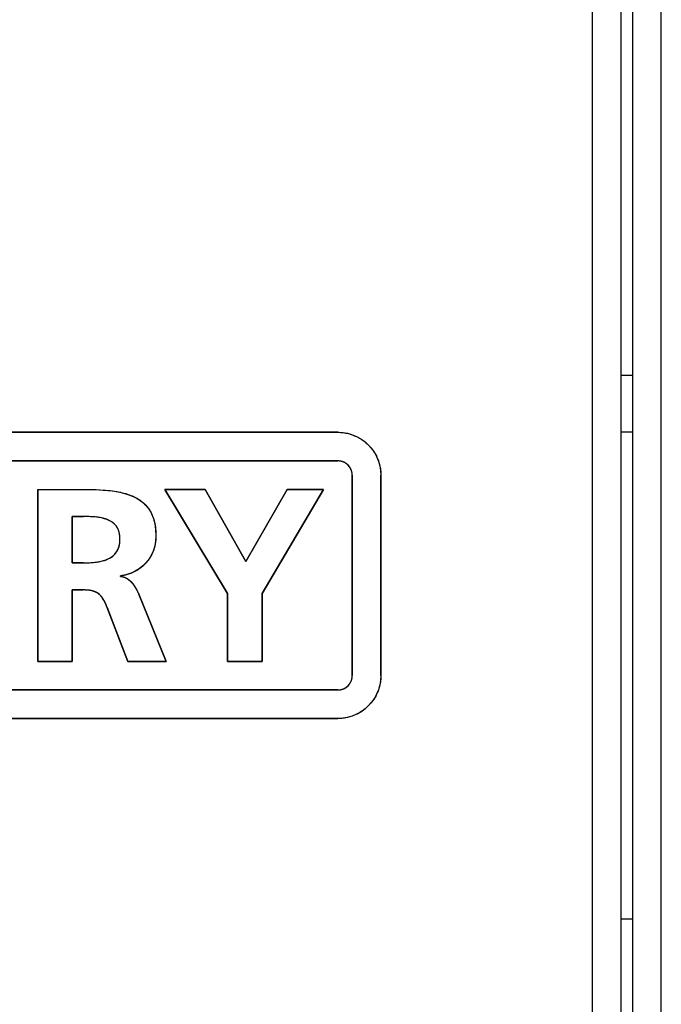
# Model space of a CAD drawing. Extents: x 4 to 805, y 32 to 576.
# Tile 22 of 27: x 664 to 675, y 256 to 273. Entities that reach past the tile are written whole.
import ezdxf

# ---------------------------------------------------------------- set-up
doc = ezdxf.new("R2010")
doc.units = 0
doc.header["$LTSCALE"] = 46.255
doc.layers.get('0').update_dxf_attribs({"linetype": 'CONTINUOUS'})
doc.layers.add('KOKUIN', color=7, linetype='CONTINUOUS')

msp = doc.modelspace()

# ---------------------------------------------------------------- linework, layer by layer
at = {"color": 7, "linetype": 'CONTINUOUS'}
for p, q in [((675.401, 225.595), (675.401, 307.802)), ((674.901, 226.095), (674.901, 307.095)), ((674.201, 227.295), (674.201, 303.495)), ((674.701, 227.295), (674.701, 302.995)), ((674.701, 267.195), (674.901, 267.195)), ((669.753, 266.195), (651.749, 266.195)), ((674.901, 266.195), (674.701, 266.195)), ((651.749, 265.695), (669.753, 265.695)), ((670.003, 265.445), (670.003, 261.945)), ((670.503, 261.945), (670.503, 265.445)), ((664.509, 265.196), (664.509, 262.194)), ((667.434, 265.196), (666.729, 265.196)), ((666.729, 265.196), (667.826, 263.381)), ((668.144, 263.936), (667.434, 265.196)), ((668.867, 265.196), (668.144, 263.936)), ((668.428, 263.381), (669.503, 265.196)), ((669.503, 265.196), (668.867, 265.196)), ((665.111, 264.723), (665.309, 264.723)), ((665.111, 263.914), (665.111, 264.723)), ((665.309, 263.914), (665.111, 263.914)), ((665.955, 263.678), (665.955, 263.686)), ((665.111, 263.441), (665.305, 263.441)), ((665.111, 262.194), (665.111, 263.441)), ((666.755, 262.194), (666.273, 263.368)), ((667.826, 263.381), (667.826, 262.194)), ((668.428, 262.194), (668.428, 263.381)), ((665.723, 263.132), (666.084, 262.194)), ((664.509, 262.194), (665.111, 262.194)), ((666.084, 262.194), (666.755, 262.194)), ((667.826, 262.194), (668.428, 262.194)), ((669.753, 261.695), (651.749, 261.695)), ((651.749, 261.195), (669.753, 261.195)), ((674.701, 257.695), (674.901, 257.695))]:
    msp.add_line(p, q, dxfattribs=at)
for points in [[(669.753, 266.195), (669.836, 266.19), (669.919, 266.177), (669.999, 266.153), (670.077, 266.121), (670.151, 266.081), (670.22, 266.032), (670.283, 265.975), (670.34, 265.912), (670.389, 265.843), (670.429, 265.77), (670.461, 265.692), (670.485, 265.611), (670.498, 265.528), (670.503, 265.445)], [(670.003, 265.445), (670, 265.483), (669.991, 265.521), (669.976, 265.558), (669.955, 265.591), (669.93, 265.621), (669.9, 265.647), (669.866, 265.667), (669.83, 265.682), (669.791, 265.692), (669.753, 265.695)], [(664.509, 265.196), (665.347, 265.196), (665.519, 265.193), (665.675, 265.185), (665.816, 265.17), (665.941, 265.149), (666.051, 265.122), (666.146, 265.088), (666.229, 265.049), (666.3, 265.005), (666.362, 264.955), (666.415, 264.899), (666.461, 264.838), (666.499, 264.768), (666.53, 264.69), (666.554, 264.6), (666.569, 264.499), (666.574, 264.384)], [(665.309, 263.914), (665.413, 263.917), (665.507, 263.924), (665.591, 263.936), (665.664, 263.954), (665.726, 263.977), (665.778, 264.003), (665.821, 264.034), (665.857, 264.069), (665.888, 264.108), (665.912, 264.153), (665.93, 264.202), (665.941, 264.256), (665.946, 264.312), (665.945, 264.368), (665.938, 264.422), (665.925, 264.473), (665.905, 264.518), (665.879, 264.559), (665.847, 264.594), (665.81, 264.625), (665.766, 264.651), (665.714, 264.674), (665.652, 264.693), (665.58, 264.707), (665.498, 264.717), (665.408, 264.722), (665.309, 264.723)], [(666.574, 264.384), (666.569, 264.295), (666.554, 264.21), (666.53, 264.129), (666.496, 264.053), (666.455, 263.983), (666.405, 263.919), (666.348, 263.861), (666.283, 263.81), (666.212, 263.767), (666.133, 263.731), (666.047, 263.704), (665.955, 263.686)], [(665.955, 263.678), (665.99, 263.673), (666.026, 263.662), (666.061, 263.645), (666.097, 263.621), (666.133, 263.589), (666.17, 263.548), (666.205, 263.497), (666.24, 263.437), (666.273, 263.368)], [(665.723, 263.132), (665.699, 263.19), (665.675, 263.243), (665.649, 263.288), (665.622, 263.327), (665.591, 263.359), (665.557, 263.384), (665.518, 263.405), (665.475, 263.422), (665.425, 263.433), (665.369, 263.439), (665.305, 263.441)], [(669.753, 261.695), (669.791, 261.698), (669.829, 261.707), (669.866, 261.722), (669.9, 261.743), (669.929, 261.768), (669.955, 261.797), (669.975, 261.831), (669.99, 261.868), (670, 261.907), (670.003, 261.945)], [(670.503, 261.945), (670.498, 261.862), (670.485, 261.779), (670.461, 261.698), (670.429, 261.621), (670.389, 261.547), (670.34, 261.478), (670.283, 261.415), (670.22, 261.358), (670.151, 261.309), (670.077, 261.269), (670, 261.237), (669.919, 261.213), (669.836, 261.2), (669.753, 261.195)]]:
    msp.add_lwpolyline(points, dxfattribs=at)
at = {"layer": 'KOKUIN', "color": 7, "linetype": 'CONTINUOUS'}
for p, q in [((651.749, 266.195), (669.753, 266.195)), ((669.753, 265.695), (651.749, 265.695)), ((670.003, 261.945), (670.003, 265.445)), ((670.503, 265.445), (670.503, 261.945)), ((664.509, 265.196), (665.282, 265.196)), ((664.509, 262.194), (664.509, 265.196)), ((666.729, 265.196), (667.434, 265.196)), ((667.826, 263.381), (666.729, 265.196)), ((667.434, 265.196), (668.144, 263.936)), ((668.144, 263.936), (668.867, 265.196)), ((669.503, 265.196), (668.428, 263.381)), ((668.867, 265.196), (669.503, 265.196)), ((665.333, 264.723), (665.111, 264.723)), ((665.111, 264.723), (665.111, 263.914)), ((665.357, 264.723), (665.333, 264.723)), ((666.554, 264.21), (666.554, 264.208)), ((666.569, 264.295), (666.569, 264.294)), ((666.497, 264.054), (666.496, 264.052)), ((666.531, 264.133), (666.529, 264.128)), ((665.111, 263.914), (665.321, 263.914)), ((665.321, 263.914), (665.343, 263.915)), ((666.348, 263.861), (666.347, 263.86)), ((666.408, 263.922), (666.405, 263.918)), ((666.455, 263.984), (666.454, 263.982)), ((665.955, 263.686), (665.955, 263.678)), ((665.955, 263.678), (665.964, 263.677)), ((666.048, 263.704), (666.046, 263.704)), ((666.134, 263.731), (666.132, 263.731)), ((665.311, 263.441), (665.111, 263.441)), ((665.111, 263.441), (665.111, 262.194)), ((665.426, 263.433), (665.425, 263.433)), ((665.519, 263.405), (665.518, 263.406)), ((665.557, 263.384), (665.556, 263.385)), ((666.267, 263.382), (666.273, 263.368)), ((666.273, 263.368), (666.755, 262.194)), ((667.826, 262.194), (667.826, 263.381)), ((668.428, 263.381), (668.428, 262.194)), ((665.713, 263.158), (665.707, 263.171)), ((665.718, 263.145), (665.713, 263.158)), ((666.084, 262.194), (665.718, 263.145)), ((665.111, 262.194), (664.509, 262.194)), ((666.755, 262.194), (666.084, 262.194)), ((668.428, 262.194), (667.826, 262.194)), ((651.749, 261.695), (669.753, 261.695)), ((669.753, 261.195), (651.749, 261.195))]:
    msp.add_line(p, q, dxfattribs=at)
for points in [[(669.753, 266.195), (669.776, 266.195), (669.799, 266.194), (669.822, 266.192), (669.844, 266.189), (669.867, 266.186), (669.89, 266.182), (669.913, 266.178), (669.935, 266.173), (669.957, 266.167), (669.98, 266.16), (670.002, 266.153), (670.023, 266.145), (670.045, 266.136), (670.067, 266.126), (670.089, 266.116), (670.11, 266.105), (670.131, 266.093), (670.152, 266.08), (670.172, 266.067), (670.192, 266.053), (670.211, 266.039), (670.23, 266.024), (670.248, 266.008), (670.266, 265.992), (670.283, 265.975), (670.3, 265.958), (670.316, 265.94), (670.332, 265.922), (670.347, 265.903), (670.361, 265.884), (670.375, 265.864), (670.388, 265.844), (670.401, 265.823), (670.413, 265.802), (670.424, 265.781), (670.434, 265.759), (670.444, 265.737), (670.453, 265.716), (670.461, 265.694), (670.468, 265.672), (670.475, 265.65), (670.481, 265.627), (670.486, 265.605), (670.49, 265.582), (670.494, 265.56), (670.497, 265.537), (670.5, 265.514), (670.502, 265.491), (670.503, 265.468), (670.503, 265.445)], [(669.791, 265.692), (669.788, 265.692), (669.786, 265.693), (669.783, 265.693), (669.781, 265.693), (669.778, 265.693), (669.776, 265.694), (669.773, 265.694), (669.771, 265.694), (669.768, 265.694), (669.765, 265.695), (669.763, 265.695), (669.76, 265.695), (669.758, 265.695), (669.755, 265.695), (669.753, 265.695)], [(669.83, 265.682), (669.827, 265.683), (669.824, 265.684), (669.822, 265.685), (669.819, 265.685), (669.817, 265.686), (669.814, 265.687), (669.812, 265.688), (669.809, 265.688), (669.806, 265.689), (669.804, 265.689), (669.801, 265.69), (669.799, 265.69), (669.796, 265.691), (669.793, 265.691), (669.791, 265.692)], [(669.867, 265.667), (669.864, 265.668), (669.861, 265.67), (669.859, 265.671), (669.856, 265.672), (669.854, 265.673), (669.851, 265.674), (669.848, 265.675), (669.846, 265.677), (669.843, 265.678), (669.84, 265.679), (669.838, 265.68), (669.835, 265.681), (669.832, 265.681), (669.83, 265.682)], [(669.901, 265.646), (669.898, 265.648), (669.896, 265.649), (669.894, 265.651), (669.892, 265.652), (669.89, 265.654), (669.887, 265.655), (669.885, 265.657), (669.883, 265.658), (669.881, 265.659), (669.878, 265.661), (669.876, 265.662), (669.874, 265.663), (669.871, 265.665), (669.869, 265.666), (669.867, 265.667)], [(669.93, 265.621), (669.928, 265.623), (669.927, 265.625), (669.925, 265.627), (669.923, 265.628), (669.921, 265.63), (669.919, 265.632), (669.917, 265.634), (669.915, 265.635), (669.913, 265.637), (669.911, 265.639), (669.909, 265.64), (669.907, 265.642), (669.905, 265.643), (669.903, 265.645), (669.901, 265.646)], [(669.955, 265.591), (669.954, 265.593), (669.952, 265.596), (669.951, 265.598), (669.949, 265.6), (669.948, 265.602), (669.946, 265.604), (669.944, 265.606), (669.943, 265.608), (669.941, 265.61), (669.939, 265.612), (669.937, 265.614), (669.936, 265.615), (669.934, 265.617), (669.932, 265.619), (669.93, 265.621)], [(669.976, 265.558), (669.974, 265.56), (669.973, 265.562), (669.972, 265.565), (669.971, 265.567), (669.969, 265.569), (669.968, 265.571), (669.967, 265.574), (669.965, 265.576), (669.964, 265.578), (669.963, 265.58), (669.961, 265.583), (669.96, 265.585), (669.958, 265.587), (669.957, 265.589), (669.955, 265.591)], [(669.991, 265.521), (669.99, 265.524), (669.989, 265.526), (669.988, 265.529), (669.987, 265.532), (669.986, 265.534), (669.985, 265.537), (669.984, 265.539), (669.983, 265.542), (669.982, 265.545), (669.981, 265.547), (669.979, 265.55), (669.978, 265.552), (669.977, 265.555), (669.976, 265.558)], [(670, 265.483), (669.999, 265.485), (669.999, 265.488), (669.998, 265.49), (669.998, 265.493), (669.997, 265.496), (669.997, 265.498), (669.996, 265.501), (669.996, 265.503), (669.995, 265.506), (669.994, 265.508), (669.994, 265.511), (669.993, 265.513), (669.992, 265.516), (669.991, 265.518), (669.991, 265.521)], [(670.003, 265.445), (670.003, 265.448), (670.003, 265.45), (670.003, 265.453), (670.003, 265.455), (670.002, 265.458), (670.002, 265.46), (670.002, 265.463), (670.002, 265.465), (670.002, 265.468), (670.001, 265.47), (670.001, 265.473), (670.001, 265.475), (670.001, 265.478), (670, 265.48), (670, 265.483)], [(665.282, 265.196), (665.344, 265.196), (665.406, 265.195), (665.467, 265.194), (665.529, 265.193), (665.591, 265.19), (665.652, 265.186), (665.692, 265.183), (665.732, 265.18), (665.772, 265.176), (665.811, 265.171), (665.851, 265.165), (665.89, 265.159), (665.922, 265.153), (665.954, 265.147), (665.985, 265.139), (666.016, 265.132), (666.047, 265.123), (666.078, 265.113), (666.109, 265.103), (666.133, 265.093), (666.158, 265.083), (666.182, 265.073), (666.206, 265.061), (666.229, 265.049), (666.252, 265.036), (666.275, 265.022), (666.297, 265.007), (666.317, 264.992), (666.338, 264.976), (666.357, 264.959), (666.376, 264.941), (666.395, 264.923), (666.412, 264.903), (666.428, 264.883), (666.444, 264.863), (666.458, 264.842), (666.471, 264.82), (666.484, 264.798), (666.495, 264.776), (666.506, 264.753), (666.516, 264.73), (666.525, 264.706), (666.533, 264.682), (666.54, 264.658), (666.548, 264.628), (666.554, 264.598), (666.56, 264.568), (666.565, 264.537), (666.568, 264.507), (666.571, 264.476), (666.573, 264.445), (666.574, 264.414), (666.574, 264.384)], [(665.406, 264.722), (665.393, 264.722), (665.381, 264.723), (665.357, 264.723)], [(665.411, 263.916), (665.435, 263.918), (665.46, 263.919), (665.485, 263.921), (665.509, 263.924), (665.534, 263.927), (665.556, 263.93), (665.577, 263.934), (665.599, 263.938), (665.62, 263.943), (665.641, 263.948), (665.658, 263.953), (665.674, 263.958), (665.691, 263.963), (665.707, 263.969), (665.723, 263.976), (665.739, 263.983), (665.752, 263.989), (665.764, 263.996), (665.776, 264.003), (665.788, 264.01), (665.8, 264.018), (665.812, 264.027), (665.823, 264.035), (665.833, 264.045), (665.844, 264.054), (665.854, 264.064), (665.863, 264.075), (665.872, 264.086), (665.88, 264.097), (665.888, 264.109), (665.895, 264.12), (665.901, 264.131), (665.907, 264.143), (665.913, 264.155), (665.918, 264.167), (665.923, 264.18), (665.927, 264.193), (665.931, 264.207), (665.934, 264.221), (665.937, 264.236), (665.94, 264.251), (665.942, 264.266), (665.944, 264.282), (665.945, 264.298), (665.946, 264.315), (665.946, 264.332), (665.946, 264.348), (665.945, 264.365), (665.944, 264.38), (665.942, 264.396), (665.94, 264.41), (665.937, 264.424), (665.934, 264.438), (665.931, 264.452), (665.927, 264.465), (665.923, 264.478), (665.918, 264.49), (665.913, 264.502), (665.908, 264.513), (665.902, 264.524), (665.895, 264.535), (665.889, 264.545), (665.881, 264.557), (665.873, 264.567), (665.864, 264.577), (665.854, 264.587), (665.845, 264.597), (665.834, 264.606), (665.824, 264.614), (665.813, 264.623), (665.801, 264.631), (665.79, 264.638), (665.778, 264.645), (665.765, 264.651), (665.753, 264.657), (665.74, 264.663), (665.725, 264.67), (665.709, 264.676), (665.692, 264.681), (665.676, 264.686), (665.66, 264.691), (665.643, 264.695), (665.622, 264.699), (665.6, 264.704), (665.579, 264.707), (665.557, 264.71), (665.536, 264.713), (665.51, 264.716), (665.484, 264.718), (665.458, 264.72), (665.432, 264.721), (665.406, 264.722)], [(666.574, 264.384), (666.574, 264.377), (666.574, 264.37), (666.574, 264.363), (666.574, 264.357), (666.574, 264.35), (666.573, 264.343), (666.573, 264.336), (666.572, 264.329), (666.572, 264.323), (666.571, 264.316), (666.571, 264.309), (666.57, 264.302), (666.569, 264.295)], [(666.554, 264.208), (666.552, 264.202), (666.551, 264.196), (666.549, 264.189), (666.547, 264.183), (666.546, 264.177), (666.544, 264.17), (666.542, 264.164), (666.54, 264.158), (666.538, 264.152), (666.536, 264.146), (666.534, 264.139), (666.531, 264.133)], [(666.569, 264.294), (666.568, 264.287), (666.567, 264.281), (666.566, 264.274), (666.566, 264.268), (666.565, 264.262), (666.563, 264.255), (666.562, 264.249), (666.561, 264.242), (666.56, 264.236), (666.559, 264.23), (666.557, 264.223), (666.556, 264.217), (666.554, 264.21)], [(666.496, 264.052), (666.493, 264.047), (666.49, 264.041), (666.487, 264.036), (666.484, 264.031), (666.481, 264.025), (666.478, 264.02), (666.475, 264.015), (666.472, 264.009), (666.469, 264.004), (666.465, 263.999), (666.462, 263.994), (666.459, 263.989), (666.455, 263.984)], [(666.529, 264.128), (666.527, 264.122), (666.525, 264.116), (666.523, 264.11), (666.52, 264.105), (666.518, 264.099), (666.516, 264.093), (666.513, 264.088), (666.51, 264.082), (666.508, 264.076), (666.505, 264.071), (666.502, 264.065), (666.5, 264.059), (666.497, 264.054)], [(665.343, 263.915), (665.354, 263.915), (665.366, 263.915), (665.377, 263.915), (665.388, 263.916), (665.399, 263.916), (665.411, 263.916)], [(666.347, 263.86), (666.343, 263.856), (666.338, 263.852), (666.333, 263.848), (666.328, 263.844), (666.324, 263.84), (666.319, 263.836), (666.314, 263.833), (666.309, 263.829), (666.304, 263.825), (666.299, 263.821), (666.294, 263.818), (666.289, 263.814), (666.284, 263.81)], [(666.405, 263.918), (666.4, 263.913), (666.396, 263.909), (666.392, 263.904), (666.388, 263.9), (666.384, 263.895), (666.379, 263.891), (666.375, 263.887), (666.371, 263.882), (666.366, 263.878), (666.362, 263.874), (666.357, 263.87), (666.353, 263.865), (666.348, 263.861)], [(666.454, 263.982), (666.451, 263.977), (666.447, 263.972), (666.443, 263.967), (666.44, 263.961), (666.436, 263.956), (666.432, 263.951), (666.428, 263.946), (666.424, 263.941), (666.42, 263.937), (666.416, 263.932), (666.412, 263.927), (666.408, 263.922)], [(666.046, 263.704), (666.039, 263.702), (666.032, 263.701), (666.025, 263.699), (666.018, 263.697), (666.011, 263.696), (666.004, 263.695), (665.997, 263.693), (665.99, 263.692), (665.983, 263.691), (665.976, 263.689), (665.969, 263.688), (665.962, 263.687), (665.955, 263.686)], [(665.964, 263.677), (665.966, 263.677), (665.968, 263.677), (665.97, 263.676), (665.973, 263.676), (665.975, 263.676), (665.977, 263.675), (665.979, 263.675), (665.981, 263.674), (665.984, 263.674), (665.986, 263.674), (665.988, 263.673), (665.99, 263.673)], [(666.132, 263.731), (666.126, 263.728), (666.119, 263.726), (666.113, 263.724), (666.107, 263.722), (666.1, 263.72), (666.094, 263.718), (666.087, 263.715), (666.081, 263.714), (666.074, 263.712), (666.068, 263.71), (666.061, 263.708), (666.055, 263.706), (666.048, 263.704)], [(666.212, 263.767), (666.206, 263.764), (666.2, 263.761), (666.194, 263.758), (666.188, 263.755), (666.182, 263.752), (666.176, 263.749), (666.17, 263.747), (666.164, 263.744), (666.158, 263.741), (666.152, 263.739), (666.146, 263.736), (666.14, 263.734), (666.134, 263.731)], [(666.284, 263.81), (666.278, 263.807), (666.273, 263.803), (666.268, 263.799), (666.262, 263.796), (666.257, 263.793), (666.251, 263.789), (666.246, 263.786), (666.24, 263.783), (666.235, 263.779), (666.229, 263.776), (666.223, 263.773), (666.218, 263.77), (666.212, 263.767)], [(665.99, 263.673), (665.993, 263.672), (665.995, 263.671), (665.998, 263.671), (666, 263.67), (666.003, 263.669), (666.006, 263.669), (666.008, 263.668), (666.011, 263.667), (666.013, 263.666), (666.016, 263.665), (666.018, 263.665), (666.021, 263.664), (666.023, 263.663), (666.025, 263.662)], [(666.025, 263.662), (666.028, 263.661), (666.031, 263.66), (666.033, 263.659), (666.036, 263.658), (666.038, 263.656), (666.041, 263.655), (666.044, 263.654), (666.046, 263.653), (666.049, 263.652), (666.051, 263.65), (666.054, 263.649), (666.056, 263.648), (666.058, 263.647), (666.061, 263.645)], [(666.061, 263.645), (666.063, 263.644), (666.065, 263.643), (666.068, 263.641), (666.07, 263.64), (666.073, 263.638), (666.075, 263.637), (666.078, 263.635), (666.08, 263.633), (666.083, 263.632), (666.085, 263.63), (666.088, 263.628), (666.09, 263.627), (666.092, 263.625), (666.095, 263.623), (666.097, 263.621)], [(666.097, 263.621), (666.1, 263.619), (666.103, 263.617), (666.105, 263.615), (666.108, 263.612), (666.111, 263.61), (666.113, 263.608), (666.116, 263.606), (666.118, 263.603), (666.121, 263.601), (666.123, 263.599), (666.126, 263.596), (666.128, 263.594), (666.131, 263.591), (666.133, 263.589)], [(666.133, 263.589), (666.136, 263.586), (666.139, 263.583), (666.142, 263.58), (666.144, 263.577), (666.147, 263.574), (666.15, 263.571), (666.153, 263.568), (666.155, 263.565), (666.158, 263.562), (666.161, 263.558), (666.164, 263.555), (666.167, 263.551), (666.17, 263.548)], [(666.17, 263.548), (666.173, 263.544), (666.176, 263.54), (666.179, 263.536), (666.182, 263.531), (666.185, 263.527), (666.188, 263.523), (666.191, 263.519), (666.194, 263.515), (666.197, 263.51), (666.199, 263.506), (666.202, 263.502), (666.205, 263.498)], [(665.369, 263.439), (665.363, 263.44), (665.357, 263.44), (665.351, 263.44), (665.346, 263.44), (665.34, 263.441), (665.334, 263.441), (665.328, 263.441), (665.322, 263.441), (665.311, 263.441)], [(665.425, 263.433), (665.421, 263.434), (665.416, 263.434), (665.412, 263.435), (665.408, 263.436), (665.404, 263.436), (665.399, 263.437), (665.395, 263.437), (665.391, 263.438), (665.387, 263.438), (665.382, 263.438), (665.378, 263.439), (665.374, 263.439), (665.369, 263.439)], [(665.475, 263.422), (665.472, 263.422), (665.469, 263.423), (665.465, 263.424), (665.462, 263.425), (665.458, 263.426), (665.455, 263.427), (665.451, 263.428), (665.448, 263.429), (665.444, 263.429), (665.44, 263.43), (665.437, 263.431), (665.433, 263.432), (665.43, 263.432), (665.426, 263.433)], [(665.518, 263.406), (665.515, 263.407), (665.512, 263.408), (665.509, 263.409), (665.506, 263.411), (665.503, 263.412), (665.5, 263.413), (665.497, 263.414), (665.493, 263.415), (665.49, 263.417), (665.487, 263.418), (665.484, 263.419), (665.481, 263.42), (665.478, 263.421), (665.475, 263.422)], [(665.556, 263.385), (665.554, 263.386), (665.551, 263.388), (665.549, 263.39), (665.546, 263.391), (665.543, 263.393), (665.541, 263.394), (665.538, 263.396), (665.535, 263.397), (665.533, 263.398), (665.53, 263.4), (665.527, 263.401), (665.524, 263.403), (665.522, 263.404), (665.519, 263.405)], [(665.591, 263.358), (665.589, 263.36), (665.587, 263.362), (665.585, 263.364), (665.583, 263.365), (665.581, 263.367), (665.579, 263.369), (665.577, 263.37), (665.575, 263.372), (665.573, 263.374), (665.571, 263.375), (665.568, 263.377), (665.566, 263.378), (665.564, 263.38), (665.562, 263.381), (665.56, 263.383), (665.557, 263.384)], [(665.622, 263.326), (665.62, 263.328), (665.618, 263.331), (665.616, 263.333), (665.614, 263.335), (665.612, 263.337), (665.61, 263.34), (665.608, 263.342), (665.606, 263.344), (665.604, 263.346), (665.602, 263.348), (665.6, 263.35), (665.598, 263.352), (665.596, 263.354), (665.593, 263.356), (665.591, 263.358)], [(666.205, 263.498), (666.208, 263.493), (666.211, 263.488), (666.214, 263.483), (666.217, 263.478), (666.22, 263.473), (666.223, 263.468), (666.226, 263.463), (666.229, 263.458), (666.231, 263.453), (666.234, 263.448), (666.237, 263.442), (666.24, 263.437)], [(666.24, 263.437), (666.243, 263.43), (666.247, 263.424), (666.25, 263.417), (666.254, 263.41), (666.257, 263.403), (666.26, 263.396), (666.264, 263.389), (666.267, 263.382)], [(665.649, 263.288), (665.647, 263.291), (665.646, 263.294), (665.644, 263.297), (665.642, 263.3), (665.64, 263.302), (665.638, 263.305), (665.636, 263.308), (665.634, 263.31), (665.632, 263.313), (665.63, 263.316), (665.628, 263.318), (665.626, 263.321), (665.624, 263.324), (665.622, 263.326)], [(665.675, 263.242), (665.673, 263.246), (665.671, 263.25), (665.67, 263.253), (665.668, 263.257), (665.666, 263.26), (665.664, 263.264), (665.662, 263.268), (665.66, 263.271), (665.658, 263.275), (665.656, 263.278), (665.653, 263.281), (665.651, 263.285), (665.649, 263.288)], [(665.699, 263.19), (665.697, 263.195), (665.695, 263.2), (665.693, 263.205), (665.691, 263.209), (665.689, 263.214), (665.687, 263.219), (665.684, 263.224), (665.682, 263.228), (665.68, 263.233), (665.677, 263.238), (665.675, 263.242)], [(665.707, 263.171), (665.705, 263.177), (665.702, 263.184), (665.699, 263.19)], [(670.503, 261.945), (670.503, 261.922), (670.502, 261.899), (670.5, 261.876), (670.497, 261.853), (670.494, 261.83), (670.49, 261.808), (670.486, 261.785), (670.481, 261.762), (670.475, 261.74), (670.468, 261.718), (670.461, 261.696), (670.453, 261.674), (670.444, 261.653), (670.434, 261.631), (670.424, 261.609), (670.413, 261.588), (670.401, 261.567), (670.388, 261.546), (670.375, 261.526), (670.361, 261.506), (670.347, 261.487), (670.332, 261.468), (670.316, 261.45), (670.3, 261.432), (670.283, 261.415), (670.266, 261.398), (670.248, 261.382), (670.23, 261.366), (670.211, 261.351), (670.192, 261.337), (670.172, 261.323), (670.152, 261.31), (670.131, 261.297), (670.11, 261.285), (670.089, 261.274), (670.067, 261.264), (670.045, 261.254), (670.023, 261.245), (670.002, 261.237), (669.98, 261.23), (669.957, 261.223), (669.935, 261.217), (669.913, 261.212), (669.89, 261.208), (669.867, 261.204), (669.844, 261.201), (669.822, 261.198), (669.799, 261.196), (669.776, 261.195), (669.753, 261.195)], [(669.929, 261.768), (669.931, 261.769), (669.933, 261.771), (669.935, 261.773), (669.936, 261.775), (669.938, 261.777), (669.94, 261.779), (669.942, 261.781), (669.943, 261.783), (669.945, 261.785), (669.947, 261.787), (669.948, 261.789), (669.95, 261.791), (669.951, 261.793), (669.953, 261.795), (669.954, 261.797)], [(669.954, 261.797), (669.956, 261.799), (669.958, 261.802), (669.959, 261.804), (669.96, 261.806), (669.962, 261.808), (669.963, 261.81), (669.965, 261.813), (669.966, 261.815), (669.967, 261.817), (669.969, 261.82), (669.97, 261.822), (669.971, 261.824), (669.973, 261.827), (669.974, 261.829), (669.975, 261.831)], [(669.975, 261.831), (669.976, 261.834), (669.978, 261.836), (669.979, 261.839), (669.98, 261.842), (669.981, 261.844), (669.982, 261.847), (669.983, 261.849), (669.985, 261.852), (669.986, 261.855), (669.987, 261.857), (669.988, 261.86), (669.989, 261.863), (669.989, 261.865), (669.99, 261.868)], [(669.99, 261.868), (669.991, 261.871), (669.992, 261.873), (669.993, 261.876), (669.993, 261.878), (669.994, 261.881), (669.995, 261.883), (669.996, 261.886), (669.996, 261.889), (669.997, 261.891), (669.997, 261.894), (669.998, 261.896), (669.998, 261.899), (669.999, 261.902), (669.999, 261.904), (670, 261.907)], [(670, 261.907), (670, 261.909), (670.001, 261.912), (670.001, 261.914), (670.001, 261.917), (670.001, 261.919), (670.002, 261.922), (670.002, 261.925), (670.002, 261.927), (670.002, 261.93), (670.002, 261.932), (670.003, 261.935), (670.003, 261.937), (670.003, 261.94), (670.003, 261.942), (670.003, 261.945)], [(669.753, 261.695), (669.755, 261.695), (669.758, 261.695), (669.76, 261.695), (669.763, 261.695), (669.765, 261.695), (669.768, 261.696), (669.77, 261.696), (669.773, 261.696), (669.775, 261.696), (669.778, 261.696), (669.78, 261.697), (669.783, 261.697), (669.785, 261.697), (669.788, 261.698), (669.791, 261.698)], [(669.791, 261.698), (669.793, 261.699), (669.796, 261.699), (669.798, 261.699), (669.801, 261.7), (669.803, 261.701), (669.806, 261.701), (669.809, 261.702), (669.811, 261.702), (669.814, 261.703), (669.816, 261.704), (669.819, 261.704), (669.821, 261.705), (669.824, 261.706), (669.826, 261.707), (669.829, 261.707)], [(669.829, 261.707), (669.832, 261.708), (669.834, 261.709), (669.837, 261.71), (669.84, 261.711), (669.842, 261.712), (669.845, 261.713), (669.848, 261.714), (669.85, 261.715), (669.853, 261.716), (669.855, 261.717), (669.858, 261.719), (669.861, 261.72), (669.863, 261.721), (669.866, 261.722)], [(669.866, 261.722), (669.868, 261.724), (669.87, 261.725), (669.873, 261.726), (669.875, 261.727), (669.877, 261.729), (669.88, 261.73), (669.882, 261.731), (669.884, 261.733), (669.886, 261.734), (669.889, 261.735), (669.891, 261.737), (669.893, 261.738), (669.895, 261.74), (669.897, 261.741), (669.899, 261.743)], [(669.899, 261.743), (669.902, 261.744), (669.904, 261.746), (669.906, 261.747), (669.908, 261.749), (669.91, 261.75), (669.912, 261.752), (669.914, 261.754), (669.916, 261.755), (669.918, 261.757), (669.92, 261.759), (669.922, 261.761), (669.924, 261.762), (669.925, 261.764), (669.927, 261.766), (669.929, 261.768)]]:
    msp.add_lwpolyline(points, dxfattribs=at)

doc.saveas('drawing.dxf')
